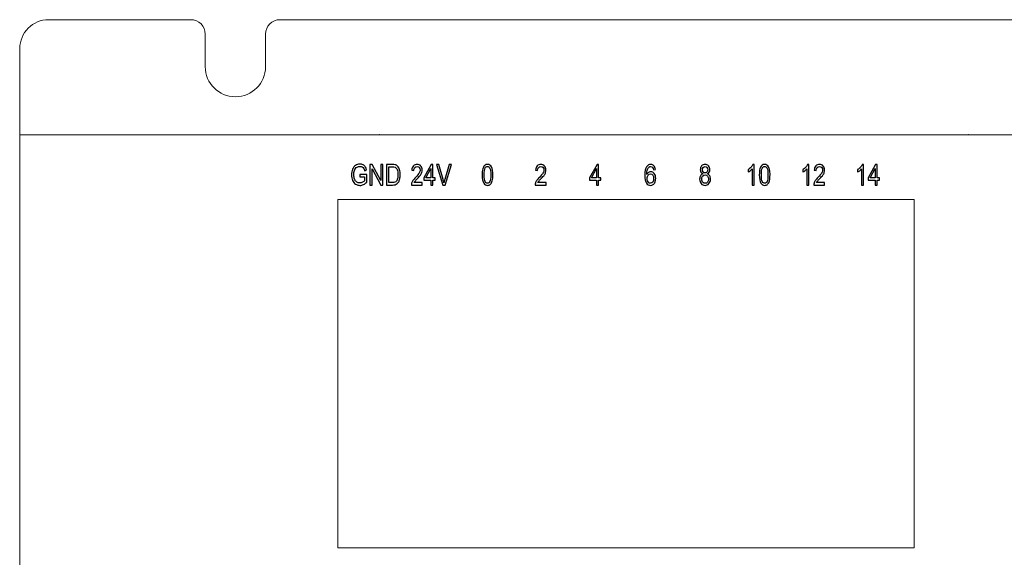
# Model space of a CAD drawing. Header units: millimetres. Extents: x -64 to 68, y -62 to 67.
# Tile 12 of 31: x -64 to 4, y 29 to 67. Entities that reach past the tile are written whole.
import ezdxf

# ---------------------------------------------------------------- set-up
doc = ezdxf.new("R2010")
doc.units = ezdxf.units.MM
doc.header["$MEASUREMENT"] = 0
doc.layers.add('layer 1', color=7, linetype='Continuous')

msp = doc.modelspace()

# ---------------------------------------------------------------- linework, layer by layer
at = {"layer": 'layer 1', "lineweight": 15}
for points in [[(-62.3427, 66.6108), (-62.8732, 66.6108), (-63.3819, 66.4001), (-63.757, 66.025), (-63.757, 66.025), (-64.132, 65.65), (-64.3427, 65.1412), (-64.3427, 64.6108)], [(-51.4427, 65.6108), (-51.4427, 65.876), (-51.5481, 66.1304), (-51.7356, 66.3179), (-51.7356, 66.3179), (-51.9232, 66.5055), (-52.1775, 66.6108), (-52.4427, 66.6108)], [(-46.2427, 66.6108), (-46.508, 66.6108), (-46.7623, 66.5055), (-46.9498, 66.3179), (-46.9498, 66.3179), (-47.1374, 66.1304), (-47.2427, 65.876), (-47.2427, 65.6108)], [(-51.4427, 63.3474), (-51.4427, 62.1876), (-50.5025, 61.2474), (-49.3427, 61.2474), (-49.3427, 61.2474), (-48.183, 61.2474), (-47.2427, 62.1876), (-47.2427, 63.3474)]]:
    msp.add_open_spline(points, degree=3, knots=[0, 0, 0, 0, 0.3333333, 0.3333333, 0.3333333, 0.3333333, 1, 1, 1, 1], dxfattribs=at)
for points in [[(-62.3427, 66.6108), (-62.3427, 66.6108), (-52.4427, 66.6108), (-52.4427, 66.6108)], [(-46.2427, 66.6108), (-46.2427, 66.6108), (49.5571, 66.6108), (49.5571, 66.6108)], [(-51.4427, 65.6108), (-51.4427, 65.6108), (-51.4427, 63.3474), (-51.4427, 63.3474)], [(-47.2427, 63.3474), (-47.2427, 63.3474), (-47.2427, 65.6108), (-47.2427, 65.6108)], [(-64.3427, 64.6108), (-64.3427, 64.6108), (-64.3427, -60.389), (-64.3427, -60.389)], [(67.6571, 58.6108), (67.6571, 58.6108), (-64.3427, 58.6108), (-64.3427, 58.6108)], [(-2.1188, 54.1148), (-2.1188, 54.1148), (-42.2087, 54.1148), (-42.2087, 54.1148)], [(-42.2087, 53.5748), (-42.2087, 53.5748), (-42.2087, 29.8708), (-42.2087, 29.8708)], [(-2.1188, 54.1148), (-2.1188, 54.1148), (-2.1188, 54.1148), (-2.1188, 54.1148)], [(-2.1188, 53.5748), (-2.1188, 53.5748), (-2.1188, 53.5748), (-2.1188, 53.5748)], [(-2.1188, 29.8708), (-2.1188, 29.8708), (-2.1188, 53.5748), (-2.1188, 53.5748)], [(-42.2087, 29.8708), (-42.2087, 29.8708), (-2.1188, 29.8708), (-2.1188, 29.8708)]]:
    msp.add_open_spline(points, degree=3, dxfattribs=at)
at = {"layer": 'layer 1', "lineweight": 9}
for points in [[(-64.3327, 58.6108), (-64.3327, 58.6163), (-64.3372, 58.6208), (-64.3427, 58.6208), (-64.3427, 58.6208), (-64.3483, 58.6208), (-64.3527, 58.6163), (-64.3527, 58.6108), (-64.3527, 58.6108), (-64.3527, 58.6053), (-64.3483, 58.6008), (-64.3427, 58.6008), (-64.3427, 58.6008), (-64.3372, 58.6008), (-64.3327, 58.6053), (-64.3327, 58.6108)], [(-64.3327, 58.6108), (-64.3327, 58.6163), (-64.3372, 58.6208), (-64.3427, 58.6208), (-64.3427, 58.6208), (-64.3483, 58.6208), (-64.3527, 58.6163), (-64.3527, 58.6108), (-64.3527, 58.6108), (-64.3527, 58.6053), (-64.3483, 58.6008), (-64.3427, 58.6008), (-64.3427, 58.6008), (-64.3372, 58.6008), (-64.3327, 58.6053), (-64.3327, 58.6108)], [(1.6671, 58.6108), (1.6671, 58.6163), (1.6626, 58.6208), (1.6571, 58.6208), (1.6571, 58.6208), (1.6515, 58.6208), (1.6471, 58.6163), (1.6471, 58.6108), (1.6471, 58.6108), (1.6471, 58.6053), (1.6515, 58.6008), (1.6571, 58.6008), (1.6571, 58.6008), (1.6626, 58.6008), (1.6671, 58.6053), (1.6671, 58.6108)]]:
    msp.add_open_spline(points, degree=3, knots=[0, 0, 0, 0, 0.2, 0.2, 0.2, 0.2, 0.4, 0.4, 0.4, 0.4, 0.6, 0.6, 0.6, 0.6, 1, 1, 1, 1], dxfattribs=at)
at = {"layer": 'layer 1', "color": 253, "lineweight": 9}
msp.add_open_spline([(-39.2987, 58.6108), (-39.2987, 58.6163), (-39.3032, 58.6208), (-39.3087, 58.6208), (-39.3087, 58.6208), (-39.3143, 58.6208), (-39.3187, 58.6163), (-39.3187, 58.6108), (-39.3187, 58.6108), (-39.3187, 58.6053), (-39.3143, 58.6008), (-39.3087, 58.6008), (-39.3087, 58.6008), (-39.3032, 58.6008), (-39.2987, 58.6053), (-39.2987, 58.6108)], degree=3, knots=[0, 0, 0, 0, 0.2, 0.2, 0.2, 0.2, 0.4, 0.4, 0.4, 0.4, 0.6, 0.6, 0.6, 0.6, 1, 1, 1, 1], dxfattribs=at)
at = {"layer": 'layer 1', "color": 253}
for points, knots in [([(-40.6835, 55.6728), (-40.6835, 55.6728), (-40.6835, 55.8408), (-40.6835, 55.8408), (-40.6835, 55.8408), (-40.6835, 55.8408), (-40.1987, 55.8408), (-40.1987, 55.8408), (-40.1987, 55.8408), (-40.1987, 55.8408), (-40.1987, 55.3101), (-40.1987, 55.3101), (-40.1987, 55.3101), (-40.2731, 55.2361), (-40.3499, 55.1801), (-40.4291, 55.1428), (-40.4291, 55.1428), (-40.5083, 55.1055), (-40.5897, 55.0868), (-40.6729, 55.0868), (-40.6729, 55.0868), (-40.7854, 55.0868), (-40.8875, 55.1168), (-40.9795, 55.1771), (-40.9795, 55.1771), (-41.0713, 55.2371), (-41.1409, 55.3245), (-41.1875, 55.4381), (-41.1875, 55.4381), (-41.2345, 55.5521), (-41.2579, 55.6795), (-41.2579, 55.8198), (-41.2579, 55.8198), (-41.2579, 55.9591), (-41.2347, 56.0891), (-41.1881, 56.2101), (-41.1881, 56.2101), (-41.1414, 56.3308), (-41.0745, 56.4205), (-40.987, 56.4788), (-40.987, 56.4788), (-40.8995, 56.5375), (-40.7987, 56.5668), (-40.6846, 56.5668), (-40.6846, 56.5668), (-40.6019, 56.5668), (-40.527, 56.5501), (-40.4601, 56.5165), (-40.4601, 56.5165), (-40.3931, 56.4828), (-40.3406, 56.4361), (-40.3027, 56.3765), (-40.3027, 56.3765), (-40.2646, 56.3165), (-40.2358, 56.2381), (-40.2161, 56.1418), (-40.2161, 56.1418), (-40.2161, 56.1418), (-40.3529, 56.0951), (-40.3529, 56.0951), (-40.3529, 56.0951), (-40.3702, 56.1678), (-40.3915, 56.2251), (-40.4169, 56.2671), (-40.4169, 56.2671), (-40.4425, 56.3088), (-40.4787, 56.3421), (-40.5262, 56.3671), (-40.5262, 56.3671), (-40.5734, 56.3921), (-40.6259, 56.4048), (-40.6838, 56.4048), (-40.6838, 56.4048), (-40.7529, 56.4048), (-40.8126, 56.3915), (-40.8633, 56.3651), (-40.8633, 56.3651), (-40.9137, 56.3388), (-40.9542, 56.3041), (-40.9854, 56.2608), (-40.9854, 56.2608), (-41.0163, 56.2178), (-41.0403, 56.1705), (-41.0574, 56.1191), (-41.0574, 56.1191), (-41.0865, 56.0301), (-41.1011, 55.9341), (-41.1011, 55.8305), (-41.1011, 55.8305), (-41.1011, 55.7025), (-41.0835, 55.5955), (-41.0486, 55.5091), (-41.0486, 55.5091), (-41.0134, 55.4231), (-40.9622, 55.3591), (-40.8953, 55.3175), (-40.8953, 55.3175), (-40.8281, 55.2758), (-40.7569, 55.2548), (-40.6814, 55.2548), (-40.6814, 55.2548), (-40.6158, 55.2548), (-40.5518, 55.2708), (-40.4894, 55.3025), (-40.4894, 55.3025), (-40.427, 55.3345), (-40.3798, 55.3681), (-40.3475, 55.4045), (-40.3475, 55.4045), (-40.3475, 55.4045), (-40.3475, 55.6728), (-40.3475, 55.6728), (-40.3475, 55.6728), (-40.3475, 55.6728), (-40.6835, 55.6728), (-40.6835, 55.6728)], [0, 0, 0, 0, 0.0333333, 0.0333333, 0.0333333, 0.0333333, 0.0666667, 0.0666667, 0.0666667, 0.0666667, 0.1, 0.1, 0.1, 0.1, 0.1333333, 0.1333333, 0.1333333, 0.1333333, 0.1666667, 0.1666667, 0.1666667, 0.1666667, 0.2, 0.2, 0.2, 0.2, 0.2333333, 0.2333333, 0.2333333, 0.2333333, 0.2666667, 0.2666667, 0.2666667, 0.2666667, 0.3, 0.3, 0.3, 0.3, 0.3333333, 0.3333333, 0.3333333, 0.3333333, 0.3666667, 0.3666667, 0.3666667, 0.3666667, 0.4, 0.4, 0.4, 0.4, 0.4333333, 0.4333333, 0.4333333, 0.4333333, 0.4666667, 0.4666667, 0.4666667, 0.4666667, 0.5, 0.5, 0.5, 0.5, 0.5333333, 0.5333333, 0.5333333, 0.5333333, 0.5666667, 0.5666667, 0.5666667, 0.5666667, 0.6, 0.6, 0.6, 0.6, 0.6333333, 0.6333333, 0.6333333, 0.6333333, 0.6666667, 0.6666667, 0.6666667, 0.6666667, 0.7, 0.7, 0.7, 0.7, 0.7333333, 0.7333333, 0.7333333, 0.7333333, 0.7666667, 0.7666667, 0.7666667, 0.7666667, 0.8, 0.8, 0.8, 0.8, 0.8333333, 0.8333333, 0.8333333, 0.8333333, 0.8666667, 0.8666667, 0.8666667, 0.8666667, 0.9, 0.9, 0.9, 0.9, 0.9333333, 0.9333333, 0.9333333, 0.9333333, 1, 1, 1, 1]), ([(-39.9766, 55.1108), (-39.9766, 55.1108), (-39.9766, 56.5428), (-39.9766, 56.5428), (-39.9766, 56.5428), (-39.9766, 56.5428), (-39.8208, 56.5428), (-39.8208, 56.5428), (-39.8208, 56.5428), (-39.8208, 56.5428), (-39.2198, 55.4188), (-39.2198, 55.4188), (-39.2198, 55.4188), (-39.2198, 55.4188), (-39.2198, 56.5428), (-39.2198, 56.5428), (-39.2198, 56.5428), (-39.2198, 56.5428), (-39.0742, 56.5428), (-39.0742, 56.5428), (-39.0742, 56.5428), (-39.0742, 56.5428), (-39.0742, 55.1108), (-39.0742, 55.1108), (-39.0742, 55.1108), (-39.0742, 55.1108), (-39.2299, 55.1108), (-39.2299, 55.1108), (-39.2299, 55.1108), (-39.2299, 55.1108), (-39.831, 56.2348), (-39.831, 56.2348), (-39.831, 56.2348), (-39.831, 56.2348), (-39.831, 55.1108), (-39.831, 55.1108), (-39.831, 55.1108), (-39.831, 55.1108), (-39.9766, 55.1108), (-39.9766, 55.1108)], [0, 0, 0, 0, 0.0909091, 0.0909091, 0.0909091, 0.0909091, 0.1818182, 0.1818182, 0.1818182, 0.1818182, 0.2727273, 0.2727273, 0.2727273, 0.2727273, 0.3636364, 0.3636364, 0.3636364, 0.3636364, 0.4545455, 0.4545455, 0.4545455, 0.4545455, 0.5454545, 0.5454545, 0.5454545, 0.5454545, 0.6363636, 0.6363636, 0.6363636, 0.6363636, 0.7272727, 0.7272727, 0.7272727, 0.7272727, 0.8181818, 0.8181818, 0.8181818, 0.8181818, 1, 1, 1, 1]), ([(-38.8195, 55.1108), (-38.8195, 55.1108), (-38.8195, 56.5428), (-38.8195, 56.5428), (-38.8195, 56.5428), (-38.8195, 56.5428), (-38.4249, 56.5428), (-38.4249, 56.5428), (-38.4249, 56.5428), (-38.3358, 56.5428), (-38.2678, 56.5361), (-38.2209, 56.5225), (-38.2209, 56.5225), (-38.1553, 56.5035), (-38.0993, 56.4691), (-38.0529, 56.4198), (-38.0529, 56.4198), (-37.9923, 56.3558), (-37.9473, 56.2745), (-37.9174, 56.1751), (-37.9174, 56.1751), (-37.8873, 56.0758), (-37.8723, 55.9621), (-37.8723, 55.8345), (-37.8723, 55.8345), (-37.8723, 55.7258), (-37.8825, 55.6295), (-37.9027, 55.5455), (-37.9027, 55.5455), (-37.923, 55.4615), (-37.9491, 55.3918), (-37.9809, 55.3368), (-37.9809, 55.3368), (-38.0129, 55.2818), (-38.0475, 55.2385), (-38.0854, 55.2071), (-38.0854, 55.2071), (-38.123, 55.1755), (-38.1686, 55.1515), (-38.2219, 55.1351), (-38.2219, 55.1351), (-38.2755, 55.1188), (-38.3369, 55.1108), (-38.4062, 55.1108), (-38.4062, 55.1108), (-38.4062, 55.1108), (-38.8195, 55.1108), (-38.8195, 55.1108)], [0, 0, 0, 0, 0.0769231, 0.0769231, 0.0769231, 0.0769231, 0.1538462, 0.1538462, 0.1538462, 0.1538462, 0.2307692, 0.2307692, 0.2307692, 0.2307692, 0.3076923, 0.3076923, 0.3076923, 0.3076923, 0.3846154, 0.3846154, 0.3846154, 0.3846154, 0.4615385, 0.4615385, 0.4615385, 0.4615385, 0.5384615, 0.5384615, 0.5384615, 0.5384615, 0.6153846, 0.6153846, 0.6153846, 0.6153846, 0.6923077, 0.6923077, 0.6923077, 0.6923077, 0.7692308, 0.7692308, 0.7692308, 0.7692308, 0.8461538, 0.8461538, 0.8461538, 0.8461538, 1, 1, 1, 1]), ([(-38.6675, 55.2788), (-38.6675, 55.2788), (-38.4233, 55.2788), (-38.4233, 55.2788), (-38.4233, 55.2788), (-38.3478, 55.2788), (-38.2886, 55.2875), (-38.2457, 55.3051), (-38.2457, 55.3051), (-38.2027, 55.3228), (-38.1686, 55.3475), (-38.143, 55.3795), (-38.143, 55.3795), (-38.1073, 55.4245), (-38.0793, 55.4851), (-38.0593, 55.5611), (-38.0593, 55.5611), (-38.0393, 55.6371), (-38.0291, 55.7291), (-38.0291, 55.8375), (-38.0291, 55.8375), (-38.0291, 55.9875), (-38.0489, 56.1028), (-38.0881, 56.1835), (-38.0881, 56.1835), (-38.1273, 56.2641), (-38.175, 56.3181), (-38.2313, 56.3455), (-38.2313, 56.3455), (-38.2718, 56.3651), (-38.3371, 56.3748), (-38.4273, 56.3748), (-38.4273, 56.3748), (-38.4273, 56.3748), (-38.6675, 56.3748), (-38.6675, 56.3748), (-38.6675, 56.3748), (-38.6675, 56.3748), (-38.6675, 55.2788), (-38.6675, 55.2788)], [0, 0, 0, 0, 0.0909091, 0.0909091, 0.0909091, 0.0909091, 0.1818182, 0.1818182, 0.1818182, 0.1818182, 0.2727273, 0.2727273, 0.2727273, 0.2727273, 0.3636364, 0.3636364, 0.3636364, 0.3636364, 0.4545455, 0.4545455, 0.4545455, 0.4545455, 0.5454545, 0.5454545, 0.5454545, 0.5454545, 0.6363636, 0.6363636, 0.6363636, 0.6363636, 0.7272727, 0.7272727, 0.7272727, 0.7272727, 0.8181818, 0.8181818, 0.8181818, 0.8181818, 1, 1, 1, 1]), ([(-36.3379, 55.2788), (-36.3379, 55.2788), (-36.3379, 55.1108), (-36.3379, 55.1108), (-36.3379, 55.1108), (-36.3379, 55.1108), (-37.0963, 55.1108), (-37.0963, 55.1108), (-37.0963, 55.1108), (-37.0974, 55.1531), (-37.0918, 55.1938), (-37.0798, 55.2331), (-37.0798, 55.2331), (-37.0603, 55.2975), (-37.0291, 55.3611), (-36.9862, 55.4235), (-36.9862, 55.4235), (-36.9433, 55.4858), (-36.8819, 55.5578), (-36.8022, 55.6395), (-36.8022, 55.6395), (-36.6782, 55.7671), (-36.5939, 55.8681), (-36.5499, 55.9428), (-36.5499, 55.9428), (-36.5057, 56.0175), (-36.4835, 56.0881), (-36.4835, 56.1548), (-36.4835, 56.1548), (-36.4835, 56.2245), (-36.5035, 56.2831), (-36.5435, 56.3311), (-36.5435, 56.3311), (-36.5835, 56.3788), (-36.6358, 56.4028), (-36.7001, 56.4028), (-36.7001, 56.4028), (-36.7681, 56.4028), (-36.8225, 56.3775), (-36.8633, 56.3268), (-36.8633, 56.3268), (-36.9041, 56.2765), (-36.9246, 56.2065), (-36.9251, 56.1168), (-36.9251, 56.1168), (-36.9251, 56.1168), (-37.0691, 56.1348), (-37.0691, 56.1348), (-37.0691, 56.1348), (-37.0593, 56.2695), (-37.0219, 56.3721), (-36.9574, 56.4428), (-36.9574, 56.4428), (-36.8926, 56.5135), (-36.8059, 56.5488), (-36.6969, 56.5488), (-36.6969, 56.5488), (-36.587, 56.5488), (-36.4998, 56.5108), (-36.4358, 56.4345), (-36.4358, 56.4345), (-36.3715, 56.3581), (-36.3395, 56.2635), (-36.3395, 56.1508), (-36.3395, 56.1508), (-36.3395, 56.0935), (-36.3489, 56.0371), (-36.3678, 55.9818), (-36.3678, 55.9818), (-36.3865, 55.9261), (-36.4177, 55.8678), (-36.4611, 55.8065), (-36.4611, 55.8065), (-36.5049, 55.7455), (-36.5771, 55.6611), (-36.6779, 55.5545), (-36.6779, 55.5545), (-36.7625, 55.4658), (-36.8169, 55.4058), (-36.8409, 55.3741), (-36.8409, 55.3741), (-36.8649, 55.3425), (-36.8846, 55.3108), (-36.9003, 55.2788), (-36.9003, 55.2788), (-36.9003, 55.2788), (-36.3379, 55.2788), (-36.3379, 55.2788)], [0, 0, 0, 0, 0.0434783, 0.0434783, 0.0434783, 0.0434783, 0.0869565, 0.0869565, 0.0869565, 0.0869565, 0.1304348, 0.1304348, 0.1304348, 0.1304348, 0.173913, 0.173913, 0.173913, 0.173913, 0.2173913, 0.2173913, 0.2173913, 0.2173913, 0.2608696, 0.2608696, 0.2608696, 0.2608696, 0.3043478, 0.3043478, 0.3043478, 0.3043478, 0.3478261, 0.3478261, 0.3478261, 0.3478261, 0.3913043, 0.3913043, 0.3913043, 0.3913043, 0.4347826, 0.4347826, 0.4347826, 0.4347826, 0.4782609, 0.4782609, 0.4782609, 0.4782609, 0.5217391, 0.5217391, 0.5217391, 0.5217391, 0.5652174, 0.5652174, 0.5652174, 0.5652174, 0.6086957, 0.6086957, 0.6086957, 0.6086957, 0.6521739, 0.6521739, 0.6521739, 0.6521739, 0.6956522, 0.6956522, 0.6956522, 0.6956522, 0.7391304, 0.7391304, 0.7391304, 0.7391304, 0.7826087, 0.7826087, 0.7826087, 0.7826087, 0.826087, 0.826087, 0.826087, 0.826087, 0.8695652, 0.8695652, 0.8695652, 0.8695652, 0.9130435, 0.9130435, 0.9130435, 0.9130435, 1, 1, 1, 1]), ([(-35.7361, 55.1108), (-35.7361, 55.1108), (-35.7361, 55.4528), (-35.7361, 55.4528), (-35.7361, 55.4528), (-35.7361, 55.4528), (-36.2337, 55.4528), (-36.2337, 55.4528), (-36.2337, 55.4528), (-36.2337, 55.4528), (-36.2337, 55.6148), (-36.2337, 55.6148), (-36.2337, 55.6148), (-36.2337, 55.6148), (-35.7105, 56.5428), (-35.7105, 56.5428), (-35.7105, 56.5428), (-35.7105, 56.5428), (-35.5953, 56.5428), (-35.5953, 56.5428), (-35.5953, 56.5428), (-35.5953, 56.5428), (-35.5953, 55.6148), (-35.5953, 55.6148), (-35.5953, 55.6148), (-35.5953, 55.6148), (-35.4401, 55.6148), (-35.4401, 55.6148), (-35.4401, 55.6148), (-35.4401, 55.6148), (-35.4401, 55.4528), (-35.4401, 55.4528), (-35.4401, 55.4528), (-35.4401, 55.4528), (-35.5953, 55.4528), (-35.5953, 55.4528), (-35.5953, 55.4528), (-35.5953, 55.4528), (-35.5953, 55.1108), (-35.5953, 55.1108), (-35.5953, 55.1108), (-35.5953, 55.1108), (-35.7361, 55.1108), (-35.7361, 55.1108)], [0, 0, 0, 0, 0.0833333, 0.0833333, 0.0833333, 0.0833333, 0.1666667, 0.1666667, 0.1666667, 0.1666667, 0.25, 0.25, 0.25, 0.25, 0.3333333, 0.3333333, 0.3333333, 0.3333333, 0.4166667, 0.4166667, 0.4166667, 0.4166667, 0.5, 0.5, 0.5, 0.5, 0.5833333, 0.5833333, 0.5833333, 0.5833333, 0.6666667, 0.6666667, 0.6666667, 0.6666667, 0.75, 0.75, 0.75, 0.75, 0.8333333, 0.8333333, 0.8333333, 0.8333333, 1, 1, 1, 1]), ([(-35.7361, 55.6148), (-35.7361, 55.6148), (-35.7361, 56.2591), (-35.7361, 56.2591), (-35.7361, 56.2591), (-35.7361, 56.2591), (-36.0953, 55.6148), (-36.0953, 55.6148), (-36.0953, 55.6148), (-36.0953, 55.6148), (-35.7361, 55.6148), (-35.7361, 55.6148)], [0, 0, 0, 0, 0.25, 0.25, 0.25, 0.25, 0.5, 0.5, 0.5, 0.5, 1, 1, 1, 1]), ([(-34.9135, 55.1108), (-34.9135, 55.1108), (-35.3561, 56.5428), (-35.3561, 56.5428), (-35.3561, 56.5428), (-35.3561, 56.5428), (-35.1919, 56.5428), (-35.1919, 56.5428), (-35.1919, 56.5428), (-35.1919, 56.5428), (-34.8943, 55.5021), (-34.8943, 55.5021), (-34.8943, 55.5021), (-34.8705, 55.4188), (-34.8503, 55.3408), (-34.8343, 55.2678), (-34.8343, 55.2678), (-34.8167, 55.3461), (-34.7961, 55.4241), (-34.7727, 55.5021), (-34.7727, 55.5021), (-34.7727, 55.5021), (-34.4639, 56.5428), (-34.4639, 56.5428), (-34.4639, 56.5428), (-34.4639, 56.5428), (-34.3092, 56.5428), (-34.3092, 56.5428), (-34.3092, 56.5428), (-34.3092, 56.5428), (-34.7559, 55.1108), (-34.7559, 55.1108), (-34.7559, 55.1108), (-34.7559, 55.1108), (-34.9135, 55.1108), (-34.9135, 55.1108)], [0, 0, 0, 0, 0.1, 0.1, 0.1, 0.1, 0.2, 0.2, 0.2, 0.2, 0.3, 0.3, 0.3, 0.3, 0.4, 0.4, 0.4, 0.4, 0.5, 0.5, 0.5, 0.5, 0.6, 0.6, 0.6, 0.6, 0.7, 0.7, 0.7, 0.7, 0.8, 0.8, 0.8, 0.8, 1, 1, 1, 1]), ([(-32.1755, 55.8175), (-32.1755, 55.9865), (-32.1617, 56.1231), (-32.1339, 56.2265), (-32.1339, 56.2265), (-32.1059, 56.3301), (-32.0646, 56.4098), (-32.0097, 56.4655), (-32.0097, 56.4655), (-31.955, 56.5211), (-31.8859, 56.5488), (-31.8027, 56.5488), (-31.8027, 56.5488), (-31.7414, 56.5488), (-31.6875, 56.5335), (-31.6409, 56.5025), (-31.6409, 56.5025), (-31.5945, 56.4715), (-31.5561, 56.4268), (-31.5262, 56.3685), (-31.5262, 56.3685), (-31.4963, 56.3105), (-31.4729, 56.2395), (-31.4558, 56.1558), (-31.4558, 56.1558), (-31.4385, 56.0721), (-31.4299, 55.9591), (-31.4299, 55.8175), (-31.4299, 55.8175), (-31.4299, 55.6495), (-31.4438, 55.5135), (-31.4713, 55.4101), (-31.4713, 55.4101), (-31.4987, 55.3065), (-31.5401, 55.2268), (-31.595, 55.1708), (-31.595, 55.1708), (-31.6497, 55.1148), (-31.719, 55.0868), (-31.8027, 55.0868), (-31.8027, 55.0868), (-31.9129, 55.0868), (-31.9995, 55.1358), (-32.0625, 55.2341), (-32.0625, 55.2341), (-32.1379, 55.3541), (-32.1755, 55.5485), (-32.1755, 55.8175)], [0, 0, 0, 0, 0.0769231, 0.0769231, 0.0769231, 0.0769231, 0.1538462, 0.1538462, 0.1538462, 0.1538462, 0.2307692, 0.2307692, 0.2307692, 0.2307692, 0.3076923, 0.3076923, 0.3076923, 0.3076923, 0.3846154, 0.3846154, 0.3846154, 0.3846154, 0.4615385, 0.4615385, 0.4615385, 0.4615385, 0.5384615, 0.5384615, 0.5384615, 0.5384615, 0.6153846, 0.6153846, 0.6153846, 0.6153846, 0.6923077, 0.6923077, 0.6923077, 0.6923077, 0.7692308, 0.7692308, 0.7692308, 0.7692308, 0.8461538, 0.8461538, 0.8461538, 0.8461538, 1, 1, 1, 1]), ([(-32.0315, 55.8168), (-32.0315, 55.5811), (-32.0097, 55.4245), (-31.9657, 55.3471), (-31.9657, 55.3471), (-31.9217, 55.2695), (-31.8673, 55.2308), (-31.8027, 55.2308), (-31.8027, 55.2308), (-31.7382, 55.2308), (-31.6838, 55.2698), (-31.6398, 55.3475), (-31.6398, 55.3475), (-31.5958, 55.4255), (-31.5739, 55.5818), (-31.5739, 55.8168), (-31.5739, 55.8168), (-31.5739, 56.0525), (-31.5958, 56.2091), (-31.6398, 56.2865), (-31.6398, 56.2865), (-31.6835, 56.3641), (-31.7385, 56.4028), (-31.8043, 56.4028), (-31.8043, 56.4028), (-31.8689, 56.4028), (-31.9206, 56.3685), (-31.9593, 56.3001), (-31.9593, 56.3001), (-32.0075, 56.2131), (-32.0315, 56.0518), (-32.0315, 55.8168)], [0, 0, 0, 0, 0.1111111, 0.1111111, 0.1111111, 0.1111111, 0.2222222, 0.2222222, 0.2222222, 0.2222222, 0.3333333, 0.3333333, 0.3333333, 0.3333333, 0.4444444, 0.4444444, 0.4444444, 0.4444444, 0.5555556, 0.5555556, 0.5555556, 0.5555556, 0.6666667, 0.6666667, 0.6666667, 0.6666667, 0.7777778, 0.7777778, 0.7777778, 0.7777778, 1, 1, 1, 1]), ([(-27.7279, 55.2788), (-27.7279, 55.2788), (-27.7279, 55.1108), (-27.7279, 55.1108), (-27.7279, 55.1108), (-27.7279, 55.1108), (-28.4863, 55.1108), (-28.4863, 55.1108), (-28.4863, 55.1108), (-28.4874, 55.1531), (-28.4818, 55.1938), (-28.4698, 55.2331), (-28.4698, 55.2331), (-28.4503, 55.2975), (-28.4191, 55.3611), (-28.3762, 55.4235), (-28.3762, 55.4235), (-28.3333, 55.4858), (-28.2719, 55.5578), (-28.1922, 55.6395), (-28.1922, 55.6395), (-28.0682, 55.7671), (-27.9839, 55.8681), (-27.9399, 55.9428), (-27.9399, 55.9428), (-27.8957, 56.0175), (-27.8735, 56.0881), (-27.8735, 56.1548), (-27.8735, 56.1548), (-27.8735, 56.2245), (-27.8935, 56.2831), (-27.9335, 56.3311), (-27.9335, 56.3311), (-27.9735, 56.3788), (-28.0258, 56.4028), (-28.0901, 56.4028), (-28.0901, 56.4028), (-28.1581, 56.4028), (-28.2125, 56.3775), (-28.2533, 56.3268), (-28.2533, 56.3268), (-28.2941, 56.2765), (-28.3146, 56.2065), (-28.3151, 56.1168), (-28.3151, 56.1168), (-28.3151, 56.1168), (-28.4591, 56.1348), (-28.4591, 56.1348), (-28.4591, 56.1348), (-28.4493, 56.2695), (-28.4119, 56.3721), (-28.3474, 56.4428), (-28.3474, 56.4428), (-28.2826, 56.5135), (-28.1959, 56.5488), (-28.0869, 56.5488), (-28.0869, 56.5488), (-27.977, 56.5488), (-27.8898, 56.5108), (-27.8258, 56.4345), (-27.8258, 56.4345), (-27.7615, 56.3581), (-27.7295, 56.2635), (-27.7295, 56.1508), (-27.7295, 56.1508), (-27.7295, 56.0935), (-27.7389, 56.0371), (-27.7578, 55.9818), (-27.7578, 55.9818), (-27.7765, 55.9261), (-27.8077, 55.8678), (-27.8511, 55.8065), (-27.8511, 55.8065), (-27.8949, 55.7455), (-27.9671, 55.6611), (-28.0679, 55.5545), (-28.0679, 55.5545), (-28.1525, 55.4658), (-28.2069, 55.4058), (-28.2309, 55.3741), (-28.2309, 55.3741), (-28.2549, 55.3425), (-28.2746, 55.3108), (-28.2903, 55.2788), (-28.2903, 55.2788), (-28.2903, 55.2788), (-27.7279, 55.2788), (-27.7279, 55.2788)], [0, 0, 0, 0, 0.0434783, 0.0434783, 0.0434783, 0.0434783, 0.0869565, 0.0869565, 0.0869565, 0.0869565, 0.1304348, 0.1304348, 0.1304348, 0.1304348, 0.173913, 0.173913, 0.173913, 0.173913, 0.2173913, 0.2173913, 0.2173913, 0.2173913, 0.2608696, 0.2608696, 0.2608696, 0.2608696, 0.3043478, 0.3043478, 0.3043478, 0.3043478, 0.3478261, 0.3478261, 0.3478261, 0.3478261, 0.3913043, 0.3913043, 0.3913043, 0.3913043, 0.4347826, 0.4347826, 0.4347826, 0.4347826, 0.4782609, 0.4782609, 0.4782609, 0.4782609, 0.5217391, 0.5217391, 0.5217391, 0.5217391, 0.5652174, 0.5652174, 0.5652174, 0.5652174, 0.6086957, 0.6086957, 0.6086957, 0.6086957, 0.6521739, 0.6521739, 0.6521739, 0.6521739, 0.6956522, 0.6956522, 0.6956522, 0.6956522, 0.7391304, 0.7391304, 0.7391304, 0.7391304, 0.7826087, 0.7826087, 0.7826087, 0.7826087, 0.826087, 0.826087, 0.826087, 0.826087, 0.8695652, 0.8695652, 0.8695652, 0.8695652, 0.9130435, 0.9130435, 0.9130435, 0.9130435, 1, 1, 1, 1]), ([(-24.2059, 55.1108), (-24.2059, 55.1108), (-24.2059, 55.4528), (-24.2059, 55.4528), (-24.2059, 55.4528), (-24.2059, 55.4528), (-24.7035, 55.4528), (-24.7035, 55.4528), (-24.7035, 55.4528), (-24.7035, 55.4528), (-24.7035, 55.6148), (-24.7035, 55.6148), (-24.7035, 55.6148), (-24.7035, 55.6148), (-24.1803, 56.5428), (-24.1803, 56.5428), (-24.1803, 56.5428), (-24.1803, 56.5428), (-24.0651, 56.5428), (-24.0651, 56.5428), (-24.0651, 56.5428), (-24.0651, 56.5428), (-24.0651, 55.6148), (-24.0651, 55.6148), (-24.0651, 55.6148), (-24.0651, 55.6148), (-23.9099, 55.6148), (-23.9099, 55.6148), (-23.9099, 55.6148), (-23.9099, 55.6148), (-23.9099, 55.4528), (-23.9099, 55.4528), (-23.9099, 55.4528), (-23.9099, 55.4528), (-24.0651, 55.4528), (-24.0651, 55.4528), (-24.0651, 55.4528), (-24.0651, 55.4528), (-24.0651, 55.1108), (-24.0651, 55.1108), (-24.0651, 55.1108), (-24.0651, 55.1108), (-24.2059, 55.1108), (-24.2059, 55.1108)], [0, 0, 0, 0, 0.0833333, 0.0833333, 0.0833333, 0.0833333, 0.1666667, 0.1666667, 0.1666667, 0.1666667, 0.25, 0.25, 0.25, 0.25, 0.3333333, 0.3333333, 0.3333333, 0.3333333, 0.4166667, 0.4166667, 0.4166667, 0.4166667, 0.5, 0.5, 0.5, 0.5, 0.5833333, 0.5833333, 0.5833333, 0.5833333, 0.6666667, 0.6666667, 0.6666667, 0.6666667, 0.75, 0.75, 0.75, 0.75, 0.8333333, 0.8333333, 0.8333333, 0.8333333, 1, 1, 1, 1]), ([(-24.2059, 55.6148), (-24.2059, 55.6148), (-24.2059, 56.2591), (-24.2059, 56.2591), (-24.2059, 56.2591), (-24.2059, 56.2591), (-24.5651, 55.6148), (-24.5651, 55.6148), (-24.5651, 55.6148), (-24.5651, 55.6148), (-24.2059, 55.6148), (-24.2059, 55.6148)], [0, 0, 0, 0, 0.25, 0.25, 0.25, 0.25, 0.5, 0.5, 0.5, 0.5, 1, 1, 1, 1]), ([(-20.1143, 56.1928), (-20.1143, 56.1928), (-20.2535, 56.1788), (-20.2535, 56.1788), (-20.2535, 56.1788), (-20.2661, 56.2478), (-20.2839, 56.2981), (-20.3071, 56.3295), (-20.3071, 56.3295), (-20.3453, 56.3798), (-20.3925, 56.4048), (-20.4485, 56.4048), (-20.4485, 56.4048), (-20.4935, 56.4048), (-20.5335, 56.3891), (-20.5679, 56.3578), (-20.5679, 56.3578), (-20.6122, 56.3175), (-20.6469, 56.2588), (-20.6727, 56.1815), (-20.6727, 56.1815), (-20.6983, 56.1038), (-20.7117, 55.9935), (-20.7127, 55.8505), (-20.7127, 55.8505), (-20.6789, 55.9148), (-20.6373, 55.9628), (-20.5882, 55.9938), (-20.5882, 55.9938), (-20.5391, 56.0251), (-20.4879, 56.0408), (-20.4341, 56.0408), (-20.4341, 56.0408), (-20.3402, 56.0408), (-20.2602, 55.9975), (-20.1941, 55.9111), (-20.1941, 55.9111), (-20.1282, 55.8248), (-20.0951, 55.7135), (-20.0951, 55.5765), (-20.0951, 55.5765), (-20.0951, 55.4865), (-20.1106, 55.4031), (-20.1415, 55.3258), (-20.1415, 55.3258), (-20.1727, 55.2485), (-20.2151, 55.1895), (-20.2695, 55.1485), (-20.2695, 55.1485), (-20.3237, 55.1075), (-20.3853, 55.0868), (-20.4541, 55.0868), (-20.4541, 55.0868), (-20.5711, 55.0868), (-20.6669, 55.1408), (-20.741, 55.2485), (-20.741, 55.2485), (-20.8149, 55.3561), (-20.8519, 55.5338), (-20.8519, 55.7811), (-20.8519, 55.7811), (-20.8519, 56.0578), (-20.8109, 56.2591), (-20.729, 56.3848), (-20.729, 56.3848), (-20.6575, 56.4941), (-20.5613, 56.5488), (-20.4399, 56.5488), (-20.4399, 56.5488), (-20.3498, 56.5488), (-20.2757, 56.5171), (-20.2181, 56.4541), (-20.2181, 56.4541), (-20.1605, 56.3911), (-20.1258, 56.3041), (-20.1143, 56.1928)], [0, 0, 0, 0, 0.05, 0.05, 0.05, 0.05, 0.1, 0.1, 0.1, 0.1, 0.15, 0.15, 0.15, 0.15, 0.2, 0.2, 0.2, 0.2, 0.25, 0.25, 0.25, 0.25, 0.3, 0.3, 0.3, 0.3, 0.35, 0.35, 0.35, 0.35, 0.4, 0.4, 0.4, 0.4, 0.45, 0.45, 0.45, 0.45, 0.5, 0.5, 0.5, 0.5, 0.55, 0.55, 0.55, 0.55, 0.6, 0.6, 0.6, 0.6, 0.65, 0.65, 0.65, 0.65, 0.7, 0.7, 0.7, 0.7, 0.75, 0.75, 0.75, 0.75, 0.8, 0.8, 0.8, 0.8, 0.85, 0.85, 0.85, 0.85, 0.9, 0.9, 0.9, 0.9, 1, 1, 1, 1]), ([(-16.8187, 55.8871), (-16.8771, 55.9138), (-16.9203, 55.9521), (-16.9486, 56.0015), (-16.9486, 56.0015), (-16.9766, 56.0511), (-16.9907, 56.1105), (-16.9907, 56.1795), (-16.9907, 56.1795), (-16.9907, 56.2838), (-16.9609, 56.3711), (-16.9011, 56.4421), (-16.9011, 56.4421), (-16.8411, 56.5131), (-16.7617, 56.5488), (-16.6622, 56.5488), (-16.6622, 56.5488), (-16.5625, 56.5488), (-16.4819, 56.5125), (-16.4211, 56.4398), (-16.4211, 56.4398), (-16.3603, 56.3671), (-16.3299, 56.2788), (-16.3299, 56.1745), (-16.3299, 56.1745), (-16.3299, 56.1081), (-16.3438, 56.0501), (-16.3715, 56.0011), (-16.3715, 56.0011), (-16.3993, 55.9518), (-16.4414, 55.9138), (-16.4982, 55.8871), (-16.4982, 55.8871), (-16.4281, 55.8585), (-16.375, 55.8125), (-16.3385, 55.7485), (-16.3385, 55.7485), (-16.3019, 55.6848), (-16.2835, 55.6088), (-16.2835, 55.5201), (-16.2835, 55.5201), (-16.2835, 55.3978), (-16.3182, 55.2951), (-16.3873, 55.2118), (-16.3873, 55.2118), (-16.4566, 55.1285), (-16.5475, 55.0868), (-16.6603, 55.0868), (-16.6603, 55.0868), (-16.7731, 55.0868), (-16.8641, 55.1285), (-16.9334, 55.2121), (-16.9334, 55.2121), (-17.0025, 55.2958), (-17.0371, 55.4001), (-17.0371, 55.5251), (-17.0371, 55.5251), (-17.0371, 55.6181), (-17.0182, 55.6961), (-16.9803, 55.7588), (-16.9803, 55.7588), (-16.9425, 55.8218), (-16.8886, 55.8645), (-16.8187, 55.8871)], [0, 0, 0, 0, 0.0588235, 0.0588235, 0.0588235, 0.0588235, 0.1176471, 0.1176471, 0.1176471, 0.1176471, 0.1764706, 0.1764706, 0.1764706, 0.1764706, 0.2352941, 0.2352941, 0.2352941, 0.2352941, 0.2941176, 0.2941176, 0.2941176, 0.2941176, 0.3529412, 0.3529412, 0.3529412, 0.3529412, 0.4117647, 0.4117647, 0.4117647, 0.4117647, 0.4705882, 0.4705882, 0.4705882, 0.4705882, 0.5294118, 0.5294118, 0.5294118, 0.5294118, 0.5882353, 0.5882353, 0.5882353, 0.5882353, 0.6470588, 0.6470588, 0.6470588, 0.6470588, 0.7058824, 0.7058824, 0.7058824, 0.7058824, 0.7647059, 0.7647059, 0.7647059, 0.7647059, 0.8235294, 0.8235294, 0.8235294, 0.8235294, 0.8823529, 0.8823529, 0.8823529, 0.8823529, 1, 1, 1, 1]), ([(-16.8467, 56.1858), (-16.8467, 56.1178), (-16.8294, 56.0625), (-16.795, 56.0195), (-16.795, 56.0195), (-16.7603, 55.9765), (-16.715, 55.9548), (-16.6587, 55.9548), (-16.6587, 55.9548), (-16.6041, 55.9548), (-16.5598, 55.9761), (-16.5254, 56.0188), (-16.5254, 56.0188), (-16.491, 56.0615), (-16.4739, 56.1138), (-16.4739, 56.1758), (-16.4739, 56.1758), (-16.4739, 56.2405), (-16.4915, 56.2948), (-16.527, 56.3388), (-16.527, 56.3388), (-16.5622, 56.3828), (-16.6067, 56.4048), (-16.6603, 56.4048), (-16.6603, 56.4048), (-16.7145, 56.4048), (-16.759, 56.3831), (-16.7942, 56.3401), (-16.7942, 56.3401), (-16.8291, 56.2971), (-16.8467, 56.2458), (-16.8467, 56.1858)], [0, 0, 0, 0, 0.1111111, 0.1111111, 0.1111111, 0.1111111, 0.2222222, 0.2222222, 0.2222222, 0.2222222, 0.3333333, 0.3333333, 0.3333333, 0.3333333, 0.4444444, 0.4444444, 0.4444444, 0.4444444, 0.5555556, 0.5555556, 0.5555556, 0.5555556, 0.6666667, 0.6666667, 0.6666667, 0.6666667, 0.7777778, 0.7777778, 0.7777778, 0.7777778, 1, 1, 1, 1]), ([(-13.2475, 55.1108), (-13.2475, 55.1108), (-13.3883, 55.1108), (-13.3883, 55.1108), (-13.3883, 55.1108), (-13.3883, 55.1108), (-13.3883, 56.2315), (-13.3883, 56.2315), (-13.3883, 56.2315), (-13.4222, 56.1908), (-13.4667, 56.1505), (-13.5217, 56.1101), (-13.5217, 56.1101), (-13.5766, 56.0698), (-13.6262, 56.0395), (-13.6699, 56.0195), (-13.6699, 56.0195), (-13.6699, 56.0195), (-13.6699, 56.1895), (-13.6699, 56.1895), (-13.6699, 56.1895), (-13.5913, 56.2355), (-13.5225, 56.2915), (-13.4635, 56.3575), (-13.4635, 56.3575), (-13.4046, 56.4231), (-13.3627, 56.4868), (-13.3382, 56.5488), (-13.3382, 56.5488), (-13.3382, 56.5488), (-13.2475, 56.5488), (-13.2475, 56.5488), (-13.2475, 56.5488), (-13.2475, 56.5488), (-13.2475, 55.1108), (-13.2475, 55.1108)], [0, 0, 0, 0, 0.1, 0.1, 0.1, 0.1, 0.2, 0.2, 0.2, 0.2, 0.3, 0.3, 0.3, 0.3, 0.4, 0.4, 0.4, 0.4, 0.5, 0.5, 0.5, 0.5, 0.6, 0.6, 0.6, 0.6, 0.7, 0.7, 0.7, 0.7, 0.8, 0.8, 0.8, 0.8, 1, 1, 1, 1]), ([(-12.8857, 55.8175), (-12.8857, 55.9865), (-12.8719, 56.1231), (-12.8441, 56.2265), (-12.8441, 56.2265), (-12.8161, 56.3301), (-12.7747, 56.4098), (-12.7199, 56.4655), (-12.7199, 56.4655), (-12.6651, 56.5211), (-12.5961, 56.5488), (-12.5129, 56.5488), (-12.5129, 56.5488), (-12.4515, 56.5488), (-12.3977, 56.5335), (-12.3511, 56.5025), (-12.3511, 56.5025), (-12.3047, 56.4715), (-12.2663, 56.4268), (-12.2363, 56.3685), (-12.2363, 56.3685), (-12.2065, 56.3105), (-12.1831, 56.2395), (-12.1659, 56.1558), (-12.1659, 56.1558), (-12.1487, 56.0721), (-12.1401, 55.9591), (-12.1401, 55.8175), (-12.1401, 55.8175), (-12.1401, 55.6495), (-12.1539, 55.5135), (-12.1815, 55.4101), (-12.1815, 55.4101), (-12.2089, 55.3065), (-12.2503, 55.2268), (-12.3051, 55.1708), (-12.3051, 55.1708), (-12.3599, 55.1148), (-12.4291, 55.0868), (-12.5129, 55.0868), (-12.5129, 55.0868), (-12.6231, 55.0868), (-12.7097, 55.1358), (-12.7727, 55.2341), (-12.7727, 55.2341), (-12.8481, 55.3541), (-12.8857, 55.5485), (-12.8857, 55.8175)], [0, 0, 0, 0, 0.0769231, 0.0769231, 0.0769231, 0.0769231, 0.1538462, 0.1538462, 0.1538462, 0.1538462, 0.2307692, 0.2307692, 0.2307692, 0.2307692, 0.3076923, 0.3076923, 0.3076923, 0.3076923, 0.3846154, 0.3846154, 0.3846154, 0.3846154, 0.4615385, 0.4615385, 0.4615385, 0.4615385, 0.5384615, 0.5384615, 0.5384615, 0.5384615, 0.6153846, 0.6153846, 0.6153846, 0.6153846, 0.6923077, 0.6923077, 0.6923077, 0.6923077, 0.7692308, 0.7692308, 0.7692308, 0.7692308, 0.8461538, 0.8461538, 0.8461538, 0.8461538, 1, 1, 1, 1]), ([(-12.7417, 55.8168), (-12.7417, 55.5811), (-12.7199, 55.4245), (-12.6759, 55.3471), (-12.6759, 55.3471), (-12.6319, 55.2695), (-12.5775, 55.2308), (-12.5129, 55.2308), (-12.5129, 55.2308), (-12.4483, 55.2308), (-12.3939, 55.2698), (-12.3499, 55.3475), (-12.3499, 55.3475), (-12.3059, 55.4255), (-12.2841, 55.5818), (-12.2841, 55.8168), (-12.2841, 55.8168), (-12.2841, 56.0525), (-12.3059, 56.2091), (-12.3499, 56.2865), (-12.3499, 56.2865), (-12.3937, 56.3641), (-12.4487, 56.4028), (-12.5145, 56.4028), (-12.5145, 56.4028), (-12.5791, 56.4028), (-12.6307, 56.3685), (-12.6695, 56.3001), (-12.6695, 56.3001), (-12.7177, 56.2131), (-12.7417, 56.0518), (-12.7417, 55.8168)], [0, 0, 0, 0, 0.1111111, 0.1111111, 0.1111111, 0.1111111, 0.2222222, 0.2222222, 0.2222222, 0.2222222, 0.3333333, 0.3333333, 0.3333333, 0.3333333, 0.4444444, 0.4444444, 0.4444444, 0.4444444, 0.5555556, 0.5555556, 0.5555556, 0.5555556, 0.6666667, 0.6666667, 0.6666667, 0.6666667, 0.7777778, 0.7777778, 0.7777778, 0.7777778, 1, 1, 1, 1]), ([(-9.4375, 55.1108), (-9.4375, 55.1108), (-9.5783, 55.1108), (-9.5783, 55.1108), (-9.5783, 55.1108), (-9.5783, 55.1108), (-9.5783, 56.2315), (-9.5783, 56.2315), (-9.5783, 56.2315), (-9.6122, 56.1908), (-9.6567, 56.1505), (-9.7117, 56.1101), (-9.7117, 56.1101), (-9.7666, 56.0698), (-9.8162, 56.0395), (-9.8599, 56.0195), (-9.8599, 56.0195), (-9.8599, 56.0195), (-9.8599, 56.1895), (-9.8599, 56.1895), (-9.8599, 56.1895), (-9.7813, 56.2355), (-9.7125, 56.2915), (-9.6535, 56.3575), (-9.6535, 56.3575), (-9.5946, 56.4231), (-9.5527, 56.4868), (-9.5282, 56.5488), (-9.5282, 56.5488), (-9.5282, 56.5488), (-9.4375, 56.5488), (-9.4375, 56.5488), (-9.4375, 56.5488), (-9.4375, 56.5488), (-9.4375, 55.1108), (-9.4375, 55.1108)], [0, 0, 0, 0, 0.1, 0.1, 0.1, 0.1, 0.2, 0.2, 0.2, 0.2, 0.3, 0.3, 0.3, 0.3, 0.4, 0.4, 0.4, 0.4, 0.5, 0.5, 0.5, 0.5, 0.6, 0.6, 0.6, 0.6, 0.7, 0.7, 0.7, 0.7, 0.8, 0.8, 0.8, 0.8, 1, 1, 1, 1]), ([(-8.3381, 55.2788), (-8.3381, 55.2788), (-8.3381, 55.1108), (-8.3381, 55.1108), (-8.3381, 55.1108), (-8.3381, 55.1108), (-9.0965, 55.1108), (-9.0965, 55.1108), (-9.0965, 55.1108), (-9.0975, 55.1531), (-9.0919, 55.1938), (-9.0799, 55.2331), (-9.0799, 55.2331), (-9.0605, 55.2975), (-9.0293, 55.3611), (-8.9863, 55.4235), (-8.9863, 55.4235), (-8.9435, 55.4858), (-8.8821, 55.5578), (-8.8023, 55.6395), (-8.8023, 55.6395), (-8.6783, 55.7671), (-8.5941, 55.8681), (-8.5501, 55.9428), (-8.5501, 55.9428), (-8.5059, 56.0175), (-8.4837, 56.0881), (-8.4837, 56.1548), (-8.4837, 56.1548), (-8.4837, 56.2245), (-8.5037, 56.2831), (-8.5437, 56.3311), (-8.5437, 56.3311), (-8.5837, 56.3788), (-8.6359, 56.4028), (-8.7003, 56.4028), (-8.7003, 56.4028), (-8.7683, 56.4028), (-8.8227, 56.3775), (-8.8635, 56.3268), (-8.8635, 56.3268), (-8.9043, 56.2765), (-8.9247, 56.2065), (-8.9253, 56.1168), (-8.9253, 56.1168), (-8.9253, 56.1168), (-9.0693, 56.1348), (-9.0693, 56.1348), (-9.0693, 56.1348), (-9.0595, 56.2695), (-9.0221, 56.3721), (-8.9575, 56.4428), (-8.9575, 56.4428), (-8.8927, 56.5135), (-8.8061, 56.5488), (-8.6971, 56.5488), (-8.6971, 56.5488), (-8.5871, 56.5488), (-8.4999, 56.5108), (-8.4359, 56.4345), (-8.4359, 56.4345), (-8.3717, 56.3581), (-8.3397, 56.2635), (-8.3397, 56.1508), (-8.3397, 56.1508), (-8.3397, 56.0935), (-8.3491, 56.0371), (-8.3679, 55.9818), (-8.3679, 55.9818), (-8.3867, 55.9261), (-8.4179, 55.8678), (-8.4613, 55.8065), (-8.4613, 55.8065), (-8.5051, 55.7455), (-8.5773, 55.6611), (-8.6781, 55.5545), (-8.6781, 55.5545), (-8.7627, 55.4658), (-8.8171, 55.4058), (-8.8411, 55.3741), (-8.8411, 55.3741), (-8.8651, 55.3425), (-8.8847, 55.3108), (-8.9005, 55.2788), (-8.9005, 55.2788), (-8.9005, 55.2788), (-8.3381, 55.2788), (-8.3381, 55.2788)], [0, 0, 0, 0, 0.0434783, 0.0434783, 0.0434783, 0.0434783, 0.0869565, 0.0869565, 0.0869565, 0.0869565, 0.1304348, 0.1304348, 0.1304348, 0.1304348, 0.173913, 0.173913, 0.173913, 0.173913, 0.2173913, 0.2173913, 0.2173913, 0.2173913, 0.2608696, 0.2608696, 0.2608696, 0.2608696, 0.3043478, 0.3043478, 0.3043478, 0.3043478, 0.3478261, 0.3478261, 0.3478261, 0.3478261, 0.3913043, 0.3913043, 0.3913043, 0.3913043, 0.4347826, 0.4347826, 0.4347826, 0.4347826, 0.4782609, 0.4782609, 0.4782609, 0.4782609, 0.5217391, 0.5217391, 0.5217391, 0.5217391, 0.5652174, 0.5652174, 0.5652174, 0.5652174, 0.6086957, 0.6086957, 0.6086957, 0.6086957, 0.6521739, 0.6521739, 0.6521739, 0.6521739, 0.6956522, 0.6956522, 0.6956522, 0.6956522, 0.7391304, 0.7391304, 0.7391304, 0.7391304, 0.7826087, 0.7826087, 0.7826087, 0.7826087, 0.826087, 0.826087, 0.826087, 0.826087, 0.8695652, 0.8695652, 0.8695652, 0.8695652, 0.9130435, 0.9130435, 0.9130435, 0.9130435, 1, 1, 1, 1]), ([(-5.6275, 55.1108), (-5.6275, 55.1108), (-5.7683, 55.1108), (-5.7683, 55.1108), (-5.7683, 55.1108), (-5.7683, 55.1108), (-5.7683, 56.2315), (-5.7683, 56.2315), (-5.7683, 56.2315), (-5.8022, 56.1908), (-5.8467, 56.1505), (-5.9017, 56.1101), (-5.9017, 56.1101), (-5.9566, 56.0698), (-6.0062, 56.0395), (-6.0499, 56.0195), (-6.0499, 56.0195), (-6.0499, 56.0195), (-6.0499, 56.1895), (-6.0499, 56.1895), (-6.0499, 56.1895), (-5.9713, 56.2355), (-5.9025, 56.2915), (-5.8435, 56.3575), (-5.8435, 56.3575), (-5.7846, 56.4231), (-5.7427, 56.4868), (-5.7182, 56.5488), (-5.7182, 56.5488), (-5.7182, 56.5488), (-5.6275, 56.5488), (-5.6275, 56.5488), (-5.6275, 56.5488), (-5.6275, 56.5488), (-5.6275, 55.1108), (-5.6275, 55.1108)], [0, 0, 0, 0, 0.1, 0.1, 0.1, 0.1, 0.2, 0.2, 0.2, 0.2, 0.3, 0.3, 0.3, 0.3, 0.4, 0.4, 0.4, 0.4, 0.5, 0.5, 0.5, 0.5, 0.6, 0.6, 0.6, 0.6, 0.7, 0.7, 0.7, 0.7, 0.8, 0.8, 0.8, 0.8, 1, 1, 1, 1]), ([(-4.8161, 55.1108), (-4.8161, 55.1108), (-4.8161, 55.4528), (-4.8161, 55.4528), (-4.8161, 55.4528), (-4.8161, 55.4528), (-5.3137, 55.4528), (-5.3137, 55.4528), (-5.3137, 55.4528), (-5.3137, 55.4528), (-5.3137, 55.6148), (-5.3137, 55.6148), (-5.3137, 55.6148), (-5.3137, 55.6148), (-4.7905, 56.5428), (-4.7905, 56.5428), (-4.7905, 56.5428), (-4.7905, 56.5428), (-4.6753, 56.5428), (-4.6753, 56.5428), (-4.6753, 56.5428), (-4.6753, 56.5428), (-4.6753, 55.6148), (-4.6753, 55.6148), (-4.6753, 55.6148), (-4.6753, 55.6148), (-4.5201, 55.6148), (-4.5201, 55.6148), (-4.5201, 55.6148), (-4.5201, 55.6148), (-4.5201, 55.4528), (-4.5201, 55.4528), (-4.5201, 55.4528), (-4.5201, 55.4528), (-4.6753, 55.4528), (-4.6753, 55.4528), (-4.6753, 55.4528), (-4.6753, 55.4528), (-4.6753, 55.1108), (-4.6753, 55.1108), (-4.6753, 55.1108), (-4.6753, 55.1108), (-4.8161, 55.1108), (-4.8161, 55.1108)], [0, 0, 0, 0, 0.0833333, 0.0833333, 0.0833333, 0.0833333, 0.1666667, 0.1666667, 0.1666667, 0.1666667, 0.25, 0.25, 0.25, 0.25, 0.3333333, 0.3333333, 0.3333333, 0.3333333, 0.4166667, 0.4166667, 0.4166667, 0.4166667, 0.5, 0.5, 0.5, 0.5, 0.5833333, 0.5833333, 0.5833333, 0.5833333, 0.6666667, 0.6666667, 0.6666667, 0.6666667, 0.75, 0.75, 0.75, 0.75, 0.8333333, 0.8333333, 0.8333333, 0.8333333, 1, 1, 1, 1]), ([(-4.8161, 55.6148), (-4.8161, 55.6148), (-4.8161, 56.2591), (-4.8161, 56.2591), (-4.8161, 56.2591), (-4.8161, 56.2591), (-5.1753, 55.6148), (-5.1753, 55.6148), (-5.1753, 55.6148), (-5.1753, 55.6148), (-4.8161, 55.6148), (-4.8161, 55.6148)], [0, 0, 0, 0, 0.25, 0.25, 0.25, 0.25, 0.5, 0.5, 0.5, 0.5, 1, 1, 1, 1]), ([(-20.6903, 55.5748), (-20.6903, 55.5141), (-20.6799, 55.4561), (-20.6594, 55.4008), (-20.6594, 55.4008), (-20.6389, 55.3455), (-20.6101, 55.3035), (-20.5735, 55.2745), (-20.5735, 55.2745), (-20.5367, 55.2455), (-20.4978, 55.2308), (-20.4565, 55.2308), (-20.4565, 55.2308), (-20.3965, 55.2308), (-20.3453, 55.2608), (-20.3029, 55.3208), (-20.3029, 55.3208), (-20.2605, 55.3808), (-20.2391, 55.4621), (-20.2391, 55.5651), (-20.2391, 55.5651), (-20.2391, 55.6641), (-20.2602, 55.7421), (-20.3021, 55.7991), (-20.3021, 55.7991), (-20.3439, 55.8561), (-20.3973, 55.8848), (-20.4621, 55.8848), (-20.4621, 55.8848), (-20.5255, 55.8848), (-20.5797, 55.8561), (-20.6239, 55.7991), (-20.6239, 55.7991), (-20.6682, 55.7421), (-20.6903, 55.6675), (-20.6903, 55.5748)], [0, 0, 0, 0, 0.1, 0.1, 0.1, 0.1, 0.2, 0.2, 0.2, 0.2, 0.3, 0.3, 0.3, 0.3, 0.4, 0.4, 0.4, 0.4, 0.5, 0.5, 0.5, 0.5, 0.6, 0.6, 0.6, 0.6, 0.7, 0.7, 0.7, 0.7, 0.8, 0.8, 0.8, 0.8, 1, 1, 1, 1]), ([(-16.8931, 55.5238), (-16.8931, 55.4735), (-16.8838, 55.4251), (-16.8651, 55.3781), (-16.8651, 55.3781), (-16.8465, 55.3315), (-16.8182, 55.2951), (-16.7803, 55.2695), (-16.7803, 55.2695), (-16.7427, 55.2438), (-16.7022, 55.2308), (-16.6593, 55.2308), (-16.6593, 55.2308), (-16.5915, 55.2308), (-16.5361, 55.2578), (-16.4926, 55.3118), (-16.4926, 55.3118), (-16.4491, 55.3658), (-16.4275, 55.4345), (-16.4275, 55.5178), (-16.4275, 55.5178), (-16.4275, 55.6025), (-16.4499, 55.6725), (-16.4945, 55.7278), (-16.4945, 55.7278), (-16.5393, 55.7831), (-16.5958, 55.8108), (-16.6638, 55.8108), (-16.6638, 55.8108), (-16.7305, 55.8108), (-16.7851, 55.7835), (-16.8283, 55.7288), (-16.8283, 55.7288), (-16.8715, 55.6741), (-16.8931, 55.6058), (-16.8931, 55.5238)], [0, 0, 0, 0, 0.1, 0.1, 0.1, 0.1, 0.2, 0.2, 0.2, 0.2, 0.3, 0.3, 0.3, 0.3, 0.4, 0.4, 0.4, 0.4, 0.5, 0.5, 0.5, 0.5, 0.6, 0.6, 0.6, 0.6, 0.7, 0.7, 0.7, 0.7, 0.8, 0.8, 0.8, 0.8, 1, 1, 1, 1])]:
    msp.add_open_spline(points, degree=3, knots=knots, dxfattribs=at)
at = {"layer": 'layer 1', "lineweight": 9}
for points in [[(-42.2087, 54.1148), (-42.2087, 54.1148), (-42.2087, 53.5748), (-42.2087, 53.5748)], [(-2.1188, 54.1148), (-2.1188, 54.1148), (-2.1188, 54.1148), (-2.1188, 54.1148)], [(-2.1188, 54.1148), (-2.1188, 54.1148), (-2.1188, 53.5748), (-2.1188, 53.5748)]]:
    msp.add_open_spline(points, degree=3, dxfattribs=at)

doc.saveas('drawing.dxf')
